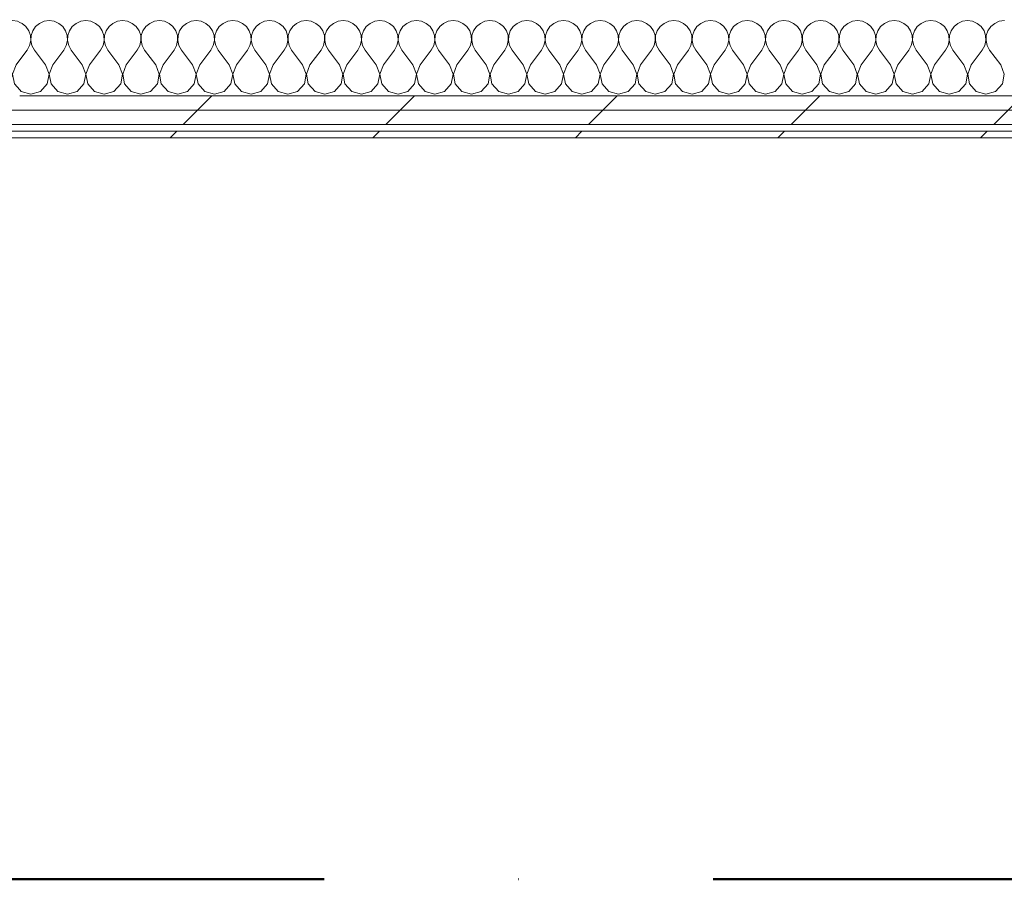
# Model space of a CAD drawing. Header units: millimetres. Extents: x -30280 to 22128, y -17757 to 4746.
# Tile 138 of 171: x -1593 to -700, y -17757 to -16977. Entities that reach past the tile are written whole.
import ezdxf

# ---------------------------------------------------------------- set-up
doc = ezdxf.new("R2010")
doc.units = ezdxf.units.MM
doc.header["$MEASUREMENT"] = 0
doc.linetypes.add('Punto & Rayas', pattern=[670.277762, 317.5, -176.388889, 0, -176.388874])
doc.linetypes.add('Wipeout_Contour', pattern=[1000, 0, -1000])
for name, color, linetype, lineweight, true_color in [('01_2D_Ambit_Pluma_Nº__242', 7, 'Continuous', 50, 0xfb0013), ('Nuevo_08_E_Envans secs_Pluma_Nº__102', 7, 'Continuous', 5, 0xcccccc), ('Nuevo_08_E_Envans secs_Pluma_Nº__171', 171, 'Continuous', 13, 0xaaaaff), ('Nuevo_08_E_Envans secs_Pluma_Nº__177', 7, 'Continuous', 15, 0xf7e046)]:
    doc.layers.add(name, color=color, linetype=linetype, lineweight=lineweight, true_color=true_color)
doc.layers.add('Nuevo_08_E_Envans secs', color=7, linetype='Continuous')
doc.layers.add('Nuevo_08_E_Envans secs_Pluma_Nº__1', color=7, linetype='Continuous', lineweight=5)
pattern_1 = [(45, (0, 0), (-183.8478, 183.8478), [195, -65]), (45, (7e-14, 183.85), (-183.8478, 183.8478), [195, -65])]

# ---------------------------------------------------------------- blocks, each defined once
blk = doc.blocks.new('*X455')
at = {"layer": 'Nuevo_08_E_Envans secs_Pluma_Nº__102', "color": 254, "linetype": 'Continuous', "lineweight": 5, "true_color": 0xcccccc}
for p, q in [((-1662.11, -16978.28), (-1663.34, -16978.11)), ((-1657.9, -16980.13), (-1662.11, -16978.28)), ((-1654.36, -16983.07), (-1657.9, -16980.13)), ((-1642.1, -16980.13), (-1645.64, -16983.07)), ((-1637.89, -16978.28), (-1642.1, -16980.13)), ((-1633.33, -16977.64), (-1637.89, -16978.28)), ((-1628.78, -16978.28), (-1633.33, -16977.64)), ((-1624.57, -16980.13), (-1628.78, -16978.28)), ((-1621.03, -16983.07), (-1624.57, -16980.13)), ((-1608.76, -16980.13), (-1612.3, -16983.07)), ((-1604.55, -16978.28), (-1608.76, -16980.13)), ((-1600, -16977.64), (-1604.55, -16978.28)), ((-1595.45, -16978.28), (-1600, -16977.64)), ((-1593.34, -16979.21), (-1595.45, -16978.28)), ((-1651.76, -16986.86), (-1654.36, -16983.07)), ((-1650.29, -16991.21), (-1651.76, -16986.86)), ((-1650.07, -16995.81), (-1650.29, -16991.21)), ((-1649.71, -16991.21), (-1649.93, -16995.81)), ((-1648.24, -16986.86), (-1649.71, -16991.21)), ((-1645.64, -16983.07), (-1648.24, -16986.86)), ((-1618.43, -16986.86), (-1621.03, -16983.07)), ((-1616.96, -16991.21), (-1618.43, -16986.86)), ((-1616.73, -16995.81), (-1616.96, -16991.21)), ((-1616.38, -16991.21), (-1616.6, -16995.81)), ((-1614.91, -16986.86), (-1616.38, -16991.21)), ((-1612.3, -16983.07), (-1614.91, -16986.86)), ((-1653.33, -17004.31), (-1651.11, -17000.28)), ((-1651.11, -17000.28), (-1650.07, -16995.81)), ((-1649.93, -16995.81), (-1648.89, -17000.28)), ((-1648.89, -17000.28), (-1646.67, -17004.31)), ((-1620, -17004.31), (-1617.77, -17000.28)), ((-1617.77, -17000.28), (-1616.73, -16995.81)), ((-1616.6, -16995.81), (-1615.56, -17000.28)), ((-1615.56, -17000.28), (-1613.33, -17004.31)), ((-1663.33, -17017.64), (-1653.33, -17004.31)), ((-1636.67, -17017.64), (-1646.67, -17004.31)), ((-1630, -17017.64), (-1620, -17004.31)), ((-1603.33, -17017.64), (-1613.33, -17004.31)), ((-1663.33, -17017.64), (-1663.36, -17017.72)), ((-1633.4, -17026.15), (-1636.67, -17017.64)), ((-1630, -17017.64), (-1633.27, -17026.15)), ((-1600.07, -17026.15), (-1603.33, -17017.64)), ((-1596.67, -17017.64), (-1599.93, -17026.15)), ((-1596.67, -17017.64), (-1593.36, -17013.24)), ((-1635.09, -17035.1), (-1633.4, -17026.15)), ((-1633.27, -17026.15), (-1631.57, -17035.1)), ((-1601.76, -17035.1), (-1600.07, -17026.15)), ((-1599.93, -17026.15), (-1598.24, -17035.1)), ((-1641.24, -17041.82), (-1635.09, -17035.1)), ((-1631.57, -17035.1), (-1625.43, -17041.82)), ((-1607.9, -17041.82), (-1601.76, -17035.1)), ((-1598.24, -17035.1), (-1593.38, -17040.41)), ((-1663.38, -17036.77), (-1658.76, -17041.82)), ((-1658.76, -17041.82), (-1650, -17044.31)), ((-1650, -17044.31), (-1641.24, -17041.82)), ((-1625.43, -17041.82), (-1616.67, -17044.31)), ((-1616.67, -17044.31), (-1607.9, -17041.82))]:
    blk.add_line(p, q, dxfattribs=at)
blk = doc.blocks.new('*X456')
at = {"layer": 'Nuevo_08_E_Envans secs_Pluma_Nº__102', "color": 254, "linetype": 'Continuous', "lineweight": 5, "true_color": 0xcccccc}
for p, q in [((-1591.24, -16980.13), (-1593.34, -16979.21)), ((-1587.7, -16983.07), (-1591.24, -16980.13)), ((-1575.43, -16980.13), (-1578.97, -16983.07)), ((-1571.22, -16978.28), (-1575.43, -16980.13)), ((-1566.67, -16977.64), (-1571.22, -16978.28)), ((-1562.11, -16978.28), (-1566.67, -16977.64)), ((-1557.9, -16980.13), (-1562.11, -16978.28)), ((-1554.36, -16983.07), (-1557.9, -16980.13)), ((-1542.1, -16980.13), (-1545.64, -16983.07)), ((-1537.89, -16978.28), (-1542.1, -16980.13)), ((-1533.33, -16977.64), (-1537.89, -16978.28)), ((-1528.78, -16978.28), (-1533.33, -16977.64)), ((-1524.57, -16980.13), (-1528.78, -16978.28)), ((-1521.03, -16983.07), (-1524.57, -16980.13)), ((-1508.76, -16980.13), (-1512.3, -16983.07)), ((-1504.55, -16978.28), (-1508.76, -16980.13)), ((-1500, -16977.64), (-1504.55, -16978.28)), ((-1495.45, -16978.28), (-1500, -16977.64)), ((-1491.24, -16980.13), (-1495.45, -16978.28)), ((-1487.7, -16983.07), (-1491.24, -16980.13)), ((-1475.43, -16980.13), (-1478.97, -16983.07)), ((-1471.22, -16978.28), (-1475.43, -16980.13)), ((-1466.67, -16977.64), (-1471.22, -16978.28)), ((-1462.11, -16978.28), (-1466.67, -16977.64)), ((-1457.9, -16980.13), (-1462.11, -16978.28)), ((-1454.36, -16983.07), (-1457.9, -16980.13)), ((-1442.1, -16980.13), (-1445.64, -16983.07)), ((-1437.89, -16978.28), (-1442.1, -16980.13)), ((-1433.33, -16977.64), (-1437.89, -16978.28)), ((-1428.78, -16978.28), (-1433.33, -16977.64)), ((-1424.57, -16980.13), (-1428.78, -16978.28)), ((-1421.03, -16983.07), (-1424.57, -16980.13)), ((-1408.76, -16980.13), (-1412.3, -16983.07)), ((-1404.55, -16978.28), (-1408.76, -16980.13)), ((-1400, -16977.64), (-1404.55, -16978.28)), ((-1395.45, -16978.28), (-1400, -16977.64)), ((-1391.24, -16980.13), (-1395.45, -16978.28)), ((-1387.7, -16983.07), (-1391.24, -16980.13)), ((-1375.43, -16980.13), (-1378.97, -16983.07)), ((-1371.22, -16978.28), (-1375.43, -16980.13)), ((-1366.67, -16977.64), (-1371.22, -16978.28)), ((-1362.11, -16978.28), (-1366.67, -16977.64)), ((-1357.9, -16980.13), (-1362.11, -16978.28)), ((-1354.36, -16983.07), (-1357.9, -16980.13)), ((-1342.1, -16980.13), (-1345.64, -16983.07)), ((-1337.89, -16978.28), (-1342.1, -16980.13)), ((-1333.33, -16977.64), (-1337.89, -16978.28)), ((-1328.78, -16978.28), (-1333.33, -16977.64)), ((-1324.57, -16980.13), (-1328.78, -16978.28)), ((-1321.03, -16983.07), (-1324.57, -16980.13)), ((-1308.76, -16980.13), (-1312.3, -16983.07)), ((-1304.55, -16978.28), (-1308.76, -16980.13)), ((-1300, -16977.64), (-1304.55, -16978.28)), ((-1295.45, -16978.28), (-1300, -16977.64)), ((-1291.24, -16980.13), (-1295.45, -16978.28)), ((-1287.7, -16983.07), (-1291.24, -16980.13)), ((-1275.43, -16980.13), (-1278.97, -16983.07)), ((-1271.22, -16978.28), (-1275.43, -16980.13)), ((-1266.67, -16977.64), (-1271.22, -16978.28)), ((-1262.11, -16978.28), (-1266.67, -16977.64)), ((-1257.9, -16980.13), (-1262.11, -16978.28)), ((-1254.36, -16983.07), (-1257.9, -16980.13)), ((-1242.1, -16980.13), (-1245.64, -16983.07)), ((-1237.89, -16978.28), (-1242.1, -16980.13)), ((-1233.33, -16977.64), (-1237.89, -16978.28)), ((-1228.78, -16978.28), (-1233.33, -16977.64)), ((-1224.57, -16980.13), (-1228.78, -16978.28)), ((-1221.03, -16983.07), (-1224.57, -16980.13)), ((-1208.76, -16980.13), (-1212.3, -16983.07)), ((-1204.55, -16978.28), (-1208.76, -16980.13)), ((-1200, -16977.64), (-1204.55, -16978.28)), ((-1195.45, -16978.28), (-1200, -16977.64)), ((-1191.24, -16980.13), (-1195.45, -16978.28)), ((-1187.7, -16983.07), (-1191.24, -16980.13)), ((-1175.43, -16980.13), (-1178.97, -16983.07)), ((-1171.22, -16978.28), (-1175.43, -16980.13)), ((-1166.67, -16977.64), (-1171.22, -16978.28)), ((-1162.11, -16978.28), (-1166.67, -16977.64)), ((-1157.9, -16980.13), (-1162.11, -16978.28)), ((-1154.36, -16983.07), (-1157.9, -16980.13)), ((-1142.1, -16980.13), (-1145.64, -16983.07)), ((-1137.89, -16978.28), (-1142.1, -16980.13)), ((-1133.33, -16977.64), (-1137.89, -16978.28)), ((-1128.78, -16978.28), (-1133.33, -16977.64)), ((-1124.57, -16980.13), (-1128.78, -16978.28)), ((-1121.03, -16983.07), (-1124.57, -16980.13)), ((-1108.76, -16980.13), (-1112.3, -16983.07)), ((-1104.55, -16978.28), (-1108.76, -16980.13)), ((-1100, -16977.64), (-1104.55, -16978.28)), ((-1095.45, -16978.28), (-1100, -16977.64)), ((-1091.24, -16980.13), (-1095.45, -16978.28)), ((-1087.7, -16983.07), (-1091.24, -16980.13)), ((-1075.43, -16980.13), (-1078.97, -16983.07)), ((-1071.22, -16978.28), (-1075.43, -16980.13)), ((-1066.67, -16977.64), (-1071.22, -16978.28)), ((-1062.11, -16978.28), (-1066.67, -16977.64)), ((-1057.9, -16980.13), (-1062.11, -16978.28)), ((-1054.36, -16983.07), (-1057.9, -16980.13)), ((-1042.1, -16980.13), (-1045.64, -16983.07)), ((-1037.89, -16978.28), (-1042.1, -16980.13)), ((-1033.33, -16977.64), (-1037.89, -16978.28)), ((-1028.78, -16978.28), (-1033.33, -16977.64)), ((-1024.57, -16980.13), (-1028.78, -16978.28)), ((-1021.03, -16983.07), (-1024.57, -16980.13)), ((-1008.76, -16980.13), (-1012.3, -16983.07)), ((-1004.55, -16978.28), (-1008.76, -16980.13)), ((-1000, -16977.64), (-1004.55, -16978.28)), ((-995.45, -16978.28), (-1000, -16977.64)), ((-991.24, -16980.13), (-995.45, -16978.28)), ((-987.7, -16983.07), (-991.24, -16980.13)), ((-975.43, -16980.13), (-978.97, -16983.07)), ((-971.22, -16978.28), (-975.43, -16980.13)), ((-966.67, -16977.64), (-971.22, -16978.28)), ((-962.11, -16978.28), (-966.67, -16977.64)), ((-957.9, -16980.13), (-962.11, -16978.28)), ((-954.36, -16983.07), (-957.9, -16980.13)), ((-942.1, -16980.13), (-945.64, -16983.07)), ((-937.89, -16978.28), (-942.1, -16980.13)), ((-933.33, -16977.64), (-937.89, -16978.28)), ((-928.78, -16978.28), (-933.33, -16977.64)), ((-924.57, -16980.13), (-928.78, -16978.28)), ((-921.03, -16983.07), (-924.57, -16980.13)), ((-908.76, -16980.13), (-912.3, -16983.07)), ((-904.55, -16978.28), (-908.76, -16980.13)), ((-900, -16977.64), (-904.55, -16978.28)), ((-895.45, -16978.28), (-900, -16977.64)), ((-891.24, -16980.13), (-895.45, -16978.28)), ((-887.7, -16983.07), (-891.24, -16980.13)), ((-875.43, -16980.13), (-878.97, -16983.07)), ((-871.22, -16978.28), (-875.43, -16980.13)), ((-866.67, -16977.64), (-871.22, -16978.28)), ((-862.11, -16978.28), (-866.67, -16977.64)), ((-857.9, -16980.13), (-862.11, -16978.28)), ((-854.36, -16983.07), (-857.9, -16980.13)), ((-842.1, -16980.13), (-845.64, -16983.07)), ((-837.89, -16978.28), (-842.1, -16980.13)), ((-833.33, -16977.64), (-837.89, -16978.28)), ((-828.78, -16978.28), (-833.33, -16977.64)), ((-824.57, -16980.13), (-828.78, -16978.28)), ((-821.03, -16983.07), (-824.57, -16980.13)), ((-808.76, -16980.13), (-812.3, -16983.07)), ((-804.55, -16978.28), (-808.76, -16980.13)), ((-800, -16977.64), (-804.55, -16978.28)), ((-795.45, -16978.28), (-800, -16977.64)), ((-791.24, -16980.13), (-795.45, -16978.28)), ((-787.7, -16983.07), (-791.24, -16980.13)), ((-775.43, -16980.13), (-778.97, -16983.07)), ((-771.22, -16978.28), (-775.43, -16980.13)), ((-766.67, -16977.64), (-771.22, -16978.28)), ((-762.11, -16978.28), (-766.67, -16977.64)), ((-757.9, -16980.13), (-762.11, -16978.28)), ((-754.36, -16983.07), (-757.9, -16980.13)), ((-742.1, -16980.13), (-745.64, -16983.07)), ((-737.89, -16978.28), (-742.1, -16980.13)), ((-733.33, -16977.64), (-737.89, -16978.28)), ((-728.78, -16978.28), (-733.33, -16977.64)), ((-724.57, -16980.13), (-728.78, -16978.28)), ((-721.03, -16983.07), (-724.57, -16980.13)), ((-708.76, -16980.13), (-712.3, -16983.07)), ((-704.55, -16978.28), (-708.76, -16980.13)), ((-700, -16977.64), (-704.55, -16978.28)), ((-1585.09, -16986.86), (-1587.7, -16983.07)), ((-1583.62, -16991.21), (-1585.09, -16986.86)), ((-1583.4, -16995.81), (-1583.62, -16991.21)), ((-1583.04, -16991.21), (-1583.27, -16995.81)), ((-1581.57, -16986.86), (-1583.04, -16991.21)), ((-1578.97, -16983.07), (-1581.57, -16986.86)), ((-1551.76, -16986.86), (-1554.36, -16983.07)), ((-1550.29, -16991.21), (-1551.76, -16986.86)), ((-1550.07, -16995.81), (-1550.29, -16991.21)), ((-1549.71, -16991.21), (-1549.93, -16995.81)), ((-1548.24, -16986.86), (-1549.71, -16991.21)), ((-1545.64, -16983.07), (-1548.24, -16986.86)), ((-1518.43, -16986.86), (-1521.03, -16983.07)), ((-1516.96, -16991.21), (-1518.43, -16986.86)), ((-1516.73, -16995.81), (-1516.96, -16991.21)), ((-1516.38, -16991.21), (-1516.6, -16995.81)), ((-1514.91, -16986.86), (-1516.38, -16991.21)), ((-1512.3, -16983.07), (-1514.91, -16986.86)), ((-1485.09, -16986.86), (-1487.7, -16983.07)), ((-1483.62, -16991.21), (-1485.09, -16986.86)), ((-1483.4, -16995.81), (-1483.62, -16991.21)), ((-1483.04, -16991.21), (-1483.27, -16995.81)), ((-1481.57, -16986.86), (-1483.04, -16991.21)), ((-1478.97, -16983.07), (-1481.57, -16986.86)), ((-1451.76, -16986.86), (-1454.36, -16983.07)), ((-1450.29, -16991.21), (-1451.76, -16986.86)), ((-1450.07, -16995.81), (-1450.29, -16991.21)), ((-1449.71, -16991.21), (-1449.93, -16995.81)), ((-1448.24, -16986.86), (-1449.71, -16991.21)), ((-1445.64, -16983.07), (-1448.24, -16986.86)), ((-1418.43, -16986.86), (-1421.03, -16983.07)), ((-1416.96, -16991.21), (-1418.43, -16986.86)), ((-1416.73, -16995.81), (-1416.96, -16991.21)), ((-1416.38, -16991.21), (-1416.6, -16995.81)), ((-1414.91, -16986.86), (-1416.38, -16991.21)), ((-1412.3, -16983.07), (-1414.91, -16986.86)), ((-1385.09, -16986.86), (-1387.7, -16983.07)), ((-1383.62, -16991.21), (-1385.09, -16986.86)), ((-1383.4, -16995.81), (-1383.62, -16991.21)), ((-1383.04, -16991.21), (-1383.27, -16995.81)), ((-1381.57, -16986.86), (-1383.04, -16991.21)), ((-1378.97, -16983.07), (-1381.57, -16986.86)), ((-1351.76, -16986.86), (-1354.36, -16983.07)), ((-1350.29, -16991.21), (-1351.76, -16986.86)), ((-1350.07, -16995.81), (-1350.29, -16991.21)), ((-1349.71, -16991.21), (-1349.93, -16995.81)), ((-1348.24, -16986.86), (-1349.71, -16991.21)), ((-1345.64, -16983.07), (-1348.24, -16986.86)), ((-1318.43, -16986.86), (-1321.03, -16983.07)), ((-1316.96, -16991.21), (-1318.43, -16986.86)), ((-1316.73, -16995.81), (-1316.96, -16991.21)), ((-1316.38, -16991.21), (-1316.6, -16995.81)), ((-1314.91, -16986.86), (-1316.38, -16991.21)), ((-1312.3, -16983.07), (-1314.91, -16986.86)), ((-1285.09, -16986.86), (-1287.7, -16983.07)), ((-1283.62, -16991.21), (-1285.09, -16986.86)), ((-1283.4, -16995.81), (-1283.62, -16991.21)), ((-1283.04, -16991.21), (-1283.27, -16995.81)), ((-1281.57, -16986.86), (-1283.04, -16991.21)), ((-1278.97, -16983.07), (-1281.57, -16986.86)), ((-1251.76, -16986.86), (-1254.36, -16983.07)), ((-1250.29, -16991.21), (-1251.76, -16986.86)), ((-1250.07, -16995.81), (-1250.29, -16991.21)), ((-1249.71, -16991.21), (-1249.93, -16995.81)), ((-1248.24, -16986.86), (-1249.71, -16991.21)), ((-1245.64, -16983.07), (-1248.24, -16986.86)), ((-1218.43, -16986.86), (-1221.03, -16983.07)), ((-1216.96, -16991.21), (-1218.43, -16986.86)), ((-1216.73, -16995.81), (-1216.96, -16991.21)), ((-1216.38, -16991.21), (-1216.6, -16995.81)), ((-1214.91, -16986.86), (-1216.38, -16991.21)), ((-1212.3, -16983.07), (-1214.91, -16986.86)), ((-1185.09, -16986.86), (-1187.7, -16983.07)), ((-1183.62, -16991.21), (-1185.09, -16986.86)), ((-1183.4, -16995.81), (-1183.62, -16991.21)), ((-1183.04, -16991.21), (-1183.27, -16995.81)), ((-1181.57, -16986.86), (-1183.04, -16991.21)), ((-1178.97, -16983.07), (-1181.57, -16986.86)), ((-1151.76, -16986.86), (-1154.36, -16983.07)), ((-1150.29, -16991.21), (-1151.76, -16986.86)), ((-1150.07, -16995.81), (-1150.29, -16991.21)), ((-1149.71, -16991.21), (-1149.93, -16995.81)), ((-1148.24, -16986.86), (-1149.71, -16991.21)), ((-1145.64, -16983.07), (-1148.24, -16986.86)), ((-1118.43, -16986.86), (-1121.03, -16983.07)), ((-1116.96, -16991.21), (-1118.43, -16986.86)), ((-1116.73, -16995.81), (-1116.96, -16991.21)), ((-1116.38, -16991.21), (-1116.6, -16995.81)), ((-1114.91, -16986.86), (-1116.38, -16991.21)), ((-1112.3, -16983.07), (-1114.91, -16986.86)), ((-1085.09, -16986.86), (-1087.7, -16983.07)), ((-1083.62, -16991.21), (-1085.09, -16986.86)), ((-1083.4, -16995.81), (-1083.62, -16991.21)), ((-1083.04, -16991.21), (-1083.27, -16995.81)), ((-1081.57, -16986.86), (-1083.04, -16991.21)), ((-1078.97, -16983.07), (-1081.57, -16986.86)), ((-1051.76, -16986.86), (-1054.36, -16983.07)), ((-1050.29, -16991.21), (-1051.76, -16986.86)), ((-1050.07, -16995.81), (-1050.29, -16991.21)), ((-1049.71, -16991.21), (-1049.93, -16995.81)), ((-1048.24, -16986.86), (-1049.71, -16991.21)), ((-1045.64, -16983.07), (-1048.24, -16986.86)), ((-1018.43, -16986.86), (-1021.03, -16983.07)), ((-1016.96, -16991.21), (-1018.43, -16986.86)), ((-1016.73, -16995.81), (-1016.96, -16991.21)), ((-1016.38, -16991.21), (-1016.6, -16995.81)), ((-1014.91, -16986.86), (-1016.38, -16991.21)), ((-1012.3, -16983.07), (-1014.91, -16986.86)), ((-985.09, -16986.86), (-987.7, -16983.07)), ((-983.62, -16991.21), (-985.09, -16986.86)), ((-983.4, -16995.81), (-983.62, -16991.21)), ((-983.04, -16991.21), (-983.27, -16995.81)), ((-981.57, -16986.86), (-983.04, -16991.21)), ((-978.97, -16983.07), (-981.57, -16986.86)), ((-951.76, -16986.86), (-954.36, -16983.07)), ((-950.29, -16991.21), (-951.76, -16986.86)), ((-950.07, -16995.81), (-950.29, -16991.21)), ((-949.71, -16991.21), (-949.93, -16995.81)), ((-948.24, -16986.86), (-949.71, -16991.21)), ((-945.64, -16983.07), (-948.24, -16986.86)), ((-918.43, -16986.86), (-921.03, -16983.07)), ((-916.96, -16991.21), (-918.43, -16986.86)), ((-916.73, -16995.81), (-916.96, -16991.21)), ((-916.38, -16991.21), (-916.6, -16995.81)), ((-914.91, -16986.86), (-916.38, -16991.21)), ((-912.3, -16983.07), (-914.91, -16986.86)), ((-885.09, -16986.86), (-887.7, -16983.07)), ((-883.62, -16991.21), (-885.09, -16986.86)), ((-883.4, -16995.81), (-883.62, -16991.21)), ((-883.04, -16991.21), (-883.27, -16995.81)), ((-881.57, -16986.86), (-883.04, -16991.21)), ((-878.97, -16983.07), (-881.57, -16986.86)), ((-851.76, -16986.86), (-854.36, -16983.07)), ((-850.29, -16991.21), (-851.76, -16986.86)), ((-850.07, -16995.81), (-850.29, -16991.21)), ((-849.71, -16991.21), (-849.93, -16995.81)), ((-848.24, -16986.86), (-849.71, -16991.21)), ((-845.64, -16983.07), (-848.24, -16986.86)), ((-818.43, -16986.86), (-821.03, -16983.07)), ((-816.96, -16991.21), (-818.43, -16986.86)), ((-816.73, -16995.81), (-816.96, -16991.21)), ((-816.38, -16991.21), (-816.6, -16995.81)), ((-814.91, -16986.86), (-816.38, -16991.21)), ((-812.3, -16983.07), (-814.91, -16986.86)), ((-785.09, -16986.86), (-787.7, -16983.07)), ((-783.62, -16991.21), (-785.09, -16986.86)), ((-783.4, -16995.81), (-783.62, -16991.21)), ((-783.04, -16991.21), (-783.27, -16995.81)), ((-781.57, -16986.86), (-783.04, -16991.21)), ((-778.97, -16983.07), (-781.57, -16986.86)), ((-751.76, -16986.86), (-754.36, -16983.07)), ((-750.29, -16991.21), (-751.76, -16986.86)), ((-750.07, -16995.81), (-750.29, -16991.21)), ((-749.71, -16991.21), (-749.93, -16995.81)), ((-748.24, -16986.86), (-749.71, -16991.21)), ((-745.64, -16983.07), (-748.24, -16986.86)), ((-718.43, -16986.86), (-721.03, -16983.07)), ((-716.96, -16991.21), (-718.43, -16986.86)), ((-716.73, -16995.81), (-716.96, -16991.21)), ((-716.38, -16991.21), (-716.6, -16995.81)), ((-714.91, -16986.86), (-716.38, -16991.21)), ((-712.3, -16983.07), (-714.91, -16986.86)), ((-1586.67, -17004.31), (-1584.44, -17000.28)), ((-1584.44, -17000.28), (-1583.4, -16995.81)), ((-1583.27, -16995.81), (-1582.23, -17000.28)), ((-1582.23, -17000.28), (-1580, -17004.31)), ((-1553.33, -17004.31), (-1551.11, -17000.28)), ((-1551.11, -17000.28), (-1550.07, -16995.81)), ((-1549.93, -16995.81), (-1548.89, -17000.28)), ((-1548.89, -17000.28), (-1546.67, -17004.31)), ((-1520, -17004.31), (-1517.77, -17000.28)), ((-1517.77, -17000.28), (-1516.73, -16995.81)), ((-1516.6, -16995.81), (-1515.56, -17000.28)), ((-1515.56, -17000.28), (-1513.33, -17004.31)), ((-1486.67, -17004.31), (-1484.44, -17000.28)), ((-1484.44, -17000.28), (-1483.4, -16995.81)), ((-1483.27, -16995.81), (-1482.23, -17000.28)), ((-1482.23, -17000.28), (-1480, -17004.31)), ((-1453.33, -17004.31), (-1451.11, -17000.28)), ((-1451.11, -17000.28), (-1450.07, -16995.81)), ((-1449.93, -16995.81), (-1448.89, -17000.28)), ((-1448.89, -17000.28), (-1446.67, -17004.31)), ((-1420, -17004.31), (-1417.77, -17000.28)), ((-1417.77, -17000.28), (-1416.73, -16995.81)), ((-1416.6, -16995.81), (-1415.56, -17000.28)), ((-1415.56, -17000.28), (-1413.33, -17004.31)), ((-1386.67, -17004.31), (-1384.44, -17000.28)), ((-1384.44, -17000.28), (-1383.4, -16995.81)), ((-1383.27, -16995.81), (-1382.23, -17000.28)), ((-1382.23, -17000.28), (-1380, -17004.31)), ((-1353.33, -17004.31), (-1351.11, -17000.28)), ((-1351.11, -17000.28), (-1350.07, -16995.81)), ((-1349.93, -16995.81), (-1348.89, -17000.28)), ((-1348.89, -17000.28), (-1346.67, -17004.31)), ((-1320, -17004.31), (-1317.77, -17000.28)), ((-1317.77, -17000.28), (-1316.73, -16995.81)), ((-1316.6, -16995.81), (-1315.56, -17000.28)), ((-1315.56, -17000.28), (-1313.33, -17004.31)), ((-1286.67, -17004.31), (-1284.44, -17000.28)), ((-1284.44, -17000.28), (-1283.4, -16995.81)), ((-1283.27, -16995.81), (-1282.23, -17000.28)), ((-1282.23, -17000.28), (-1280, -17004.31)), ((-1253.33, -17004.31), (-1251.11, -17000.28)), ((-1251.11, -17000.28), (-1250.07, -16995.81)), ((-1249.93, -16995.81), (-1248.89, -17000.28)), ((-1248.89, -17000.28), (-1246.67, -17004.31)), ((-1220, -17004.31), (-1217.77, -17000.28)), ((-1217.77, -17000.28), (-1216.73, -16995.81)), ((-1216.6, -16995.81), (-1215.56, -17000.28)), ((-1215.56, -17000.28), (-1213.33, -17004.31)), ((-1186.67, -17004.31), (-1184.44, -17000.28)), ((-1184.44, -17000.28), (-1183.4, -16995.81)), ((-1183.27, -16995.81), (-1182.23, -17000.28)), ((-1182.23, -17000.28), (-1180, -17004.31)), ((-1153.33, -17004.31), (-1151.11, -17000.28)), ((-1151.11, -17000.28), (-1150.07, -16995.81)), ((-1149.93, -16995.81), (-1148.89, -17000.28)), ((-1148.89, -17000.28), (-1146.67, -17004.31)), ((-1120, -17004.31), (-1117.77, -17000.28)), ((-1117.77, -17000.28), (-1116.73, -16995.81)), ((-1116.6, -16995.81), (-1115.56, -17000.28)), ((-1115.56, -17000.28), (-1113.33, -17004.31)), ((-1086.67, -17004.31), (-1084.44, -17000.28)), ((-1084.44, -17000.28), (-1083.4, -16995.81)), ((-1083.27, -16995.81), (-1082.23, -17000.28)), ((-1082.23, -17000.28), (-1080, -17004.31)), ((-1053.33, -17004.31), (-1051.11, -17000.28)), ((-1051.11, -17000.28), (-1050.07, -16995.81)), ((-1049.93, -16995.81), (-1048.89, -17000.28)), ((-1048.89, -17000.28), (-1046.67, -17004.31)), ((-1020, -17004.31), (-1017.77, -17000.28)), ((-1017.77, -17000.28), (-1016.73, -16995.81)), ((-1016.6, -16995.81), (-1015.56, -17000.28)), ((-1015.56, -17000.28), (-1013.33, -17004.31)), ((-986.67, -17004.31), (-984.44, -17000.28)), ((-984.44, -17000.28), (-983.4, -16995.81)), ((-983.27, -16995.81), (-982.23, -17000.28)), ((-982.23, -17000.28), (-980, -17004.31)), ((-953.33, -17004.31), (-951.11, -17000.28)), ((-951.11, -17000.28), (-950.07, -16995.81)), ((-949.93, -16995.81), (-948.89, -17000.28)), ((-948.89, -17000.28), (-946.67, -17004.31)), ((-920, -17004.31), (-917.77, -17000.28)), ((-917.77, -17000.28), (-916.73, -16995.81)), ((-916.6, -16995.81), (-915.56, -17000.28)), ((-915.56, -17000.28), (-913.33, -17004.31)), ((-886.67, -17004.31), (-884.44, -17000.28)), ((-884.44, -17000.28), (-883.4, -16995.81)), ((-883.27, -16995.81), (-882.23, -17000.28)), ((-882.23, -17000.28), (-880, -17004.31)), ((-853.33, -17004.31), (-851.11, -17000.28)), ((-851.11, -17000.28), (-850.07, -16995.81)), ((-849.93, -16995.81), (-848.89, -17000.28)), ((-848.89, -17000.28), (-846.67, -17004.31)), ((-820, -17004.31), (-817.77, -17000.28)), ((-817.77, -17000.28), (-816.73, -16995.81)), ((-816.6, -16995.81), (-815.56, -17000.28)), ((-815.56, -17000.28), (-813.33, -17004.31)), ((-786.67, -17004.31), (-784.44, -17000.28)), ((-784.44, -17000.28), (-783.4, -16995.81)), ((-783.27, -16995.81), (-782.23, -17000.28)), ((-782.23, -17000.28), (-780, -17004.31)), ((-753.33, -17004.31), (-751.11, -17000.28)), ((-751.11, -17000.28), (-750.07, -16995.81)), ((-749.93, -16995.81), (-748.89, -17000.28)), ((-748.89, -17000.28), (-746.67, -17004.31)), ((-720, -17004.31), (-717.77, -17000.28)), ((-717.77, -17000.28), (-716.73, -16995.81)), ((-716.6, -16995.81), (-715.56, -17000.28)), ((-715.56, -17000.28), (-713.33, -17004.31)), ((-1593.36, -17013.24), (-1586.67, -17004.31)), ((-1570, -17017.64), (-1580, -17004.31)), ((-1563.33, -17017.64), (-1553.33, -17004.31)), ((-1536.67, -17017.64), (-1546.67, -17004.31)), ((-1530, -17017.64), (-1520, -17004.31)), ((-1503.33, -17017.64), (-1513.33, -17004.31)), ((-1496.67, -17017.64), (-1486.67, -17004.31)), ((-1470, -17017.64), (-1480, -17004.31)), ((-1463.33, -17017.64), (-1453.33, -17004.31)), ((-1436.67, -17017.64), (-1446.67, -17004.31)), ((-1430, -17017.64), (-1420, -17004.31)), ((-1403.33, -17017.64), (-1413.33, -17004.31)), ((-1396.67, -17017.64), (-1386.67, -17004.31)), ((-1370, -17017.64), (-1380, -17004.31)), ((-1363.33, -17017.64), (-1353.33, -17004.31)), ((-1336.67, -17017.64), (-1346.67, -17004.31)), ((-1330, -17017.64), (-1320, -17004.31)), ((-1303.33, -17017.64), (-1313.33, -17004.31)), ((-1296.67, -17017.64), (-1286.67, -17004.31)), ((-1270, -17017.64), (-1280, -17004.31)), ((-1263.33, -17017.64), (-1253.33, -17004.31)), ((-1236.67, -17017.64), (-1246.67, -17004.31)), ((-1230, -17017.64), (-1220, -17004.31)), ((-1203.33, -17017.64), (-1213.33, -17004.31)), ((-1196.67, -17017.64), (-1186.67, -17004.31)), ((-1170, -17017.64), (-1180, -17004.31)), ((-1163.33, -17017.64), (-1153.33, -17004.31)), ((-1136.67, -17017.64), (-1146.67, -17004.31)), ((-1130, -17017.64), (-1120, -17004.31)), ((-1103.33, -17017.64), (-1113.33, -17004.31)), ((-1096.67, -17017.64), (-1086.67, -17004.31)), ((-1070, -17017.64), (-1080, -17004.31)), ((-1063.33, -17017.64), (-1053.33, -17004.31)), ((-1036.67, -17017.64), (-1046.67, -17004.31)), ((-1030, -17017.64), (-1020, -17004.31)), ((-1003.33, -17017.64), (-1013.33, -17004.31)), ((-996.67, -17017.64), (-986.67, -17004.31)), ((-970, -17017.64), (-980, -17004.31)), ((-963.33, -17017.64), (-953.33, -17004.31)), ((-936.67, -17017.64), (-946.67, -17004.31)), ((-930, -17017.64), (-920, -17004.31)), ((-903.33, -17017.64), (-913.33, -17004.31)), ((-896.67, -17017.64), (-886.67, -17004.31)), ((-870, -17017.64), (-880, -17004.31)), ((-863.33, -17017.64), (-853.33, -17004.31)), ((-836.67, -17017.64), (-846.67, -17004.31)), ((-830, -17017.64), (-820, -17004.31)), ((-803.33, -17017.64), (-813.33, -17004.31)), ((-796.67, -17017.64), (-786.67, -17004.31)), ((-770, -17017.64), (-780, -17004.31)), ((-763.33, -17017.64), (-753.33, -17004.31)), ((-736.67, -17017.64), (-746.67, -17004.31)), ((-730, -17017.64), (-720, -17004.31)), ((-703.33, -17017.64), (-713.33, -17004.31)), ((-1566.73, -17026.15), (-1570, -17017.64)), ((-1563.33, -17017.64), (-1566.6, -17026.15)), ((-1533.4, -17026.15), (-1536.67, -17017.64)), ((-1530, -17017.64), (-1533.27, -17026.15)), ((-1500.07, -17026.15), (-1503.33, -17017.64)), ((-1496.67, -17017.64), (-1499.93, -17026.15)), ((-1466.73, -17026.15), (-1470, -17017.64)), ((-1463.33, -17017.64), (-1466.6, -17026.15)), ((-1433.4, -17026.15), (-1436.67, -17017.64)), ((-1430, -17017.64), (-1433.27, -17026.15)), ((-1400.07, -17026.15), (-1403.33, -17017.64)), ((-1396.67, -17017.64), (-1399.93, -17026.15)), ((-1366.73, -17026.15), (-1370, -17017.64)), ((-1363.33, -17017.64), (-1366.6, -17026.15)), ((-1333.4, -17026.15), (-1336.67, -17017.64)), ((-1330, -17017.64), (-1333.27, -17026.15)), ((-1300.07, -17026.15), (-1303.33, -17017.64)), ((-1296.67, -17017.64), (-1299.93, -17026.15)), ((-1266.73, -17026.15), (-1270, -17017.64)), ((-1263.33, -17017.64), (-1266.6, -17026.15)), ((-1233.4, -17026.15), (-1236.67, -17017.64)), ((-1230, -17017.64), (-1233.27, -17026.15)), ((-1200.07, -17026.15), (-1203.33, -17017.64)), ((-1196.67, -17017.64), (-1199.93, -17026.15)), ((-1166.73, -17026.15), (-1170, -17017.64)), ((-1163.33, -17017.64), (-1166.6, -17026.15)), ((-1133.4, -17026.15), (-1136.67, -17017.64)), ((-1130, -17017.64), (-1133.27, -17026.15)), ((-1100.07, -17026.15), (-1103.33, -17017.64)), ((-1096.67, -17017.64), (-1099.93, -17026.15)), ((-1066.73, -17026.15), (-1070, -17017.64)), ((-1063.33, -17017.64), (-1066.6, -17026.15)), ((-1033.4, -17026.15), (-1036.67, -17017.64)), ((-1030, -17017.64), (-1033.27, -17026.15)), ((-1000.07, -17026.15), (-1003.33, -17017.64)), ((-996.67, -17017.64), (-999.93, -17026.15)), ((-966.73, -17026.15), (-970, -17017.64)), ((-963.33, -17017.64), (-966.6, -17026.15)), ((-933.4, -17026.15), (-936.67, -17017.64)), ((-930, -17017.64), (-933.27, -17026.15)), ((-900.07, -17026.15), (-903.33, -17017.64)), ((-896.67, -17017.64), (-899.93, -17026.15)), ((-866.73, -17026.15), (-870, -17017.64)), ((-863.33, -17017.64), (-866.6, -17026.15)), ((-833.4, -17026.15), (-836.67, -17017.64)), ((-830, -17017.64), (-833.27, -17026.15)), ((-800.07, -17026.15), (-803.33, -17017.64)), ((-796.67, -17017.64), (-799.93, -17026.15)), ((-766.73, -17026.15), (-770, -17017.64)), ((-763.33, -17017.64), (-766.6, -17026.15)), ((-733.4, -17026.15), (-736.67, -17017.64)), ((-730, -17017.64), (-733.27, -17026.15)), ((-700.07, -17026.15), (-703.33, -17017.64)), ((-1568.43, -17035.1), (-1566.73, -17026.15)), ((-1566.6, -17026.15), (-1564.91, -17035.1)), ((-1535.09, -17035.1), (-1533.4, -17026.15)), ((-1533.27, -17026.15), (-1531.57, -17035.1)), ((-1501.76, -17035.1), (-1500.07, -17026.15)), ((-1499.93, -17026.15), (-1498.24, -17035.1)), ((-1468.43, -17035.1), (-1466.73, -17026.15)), ((-1466.6, -17026.15), (-1464.91, -17035.1)), ((-1435.09, -17035.1), (-1433.4, -17026.15)), ((-1433.27, -17026.15), (-1431.57, -17035.1)), ((-1401.76, -17035.1), (-1400.07, -17026.15)), ((-1399.93, -17026.15), (-1398.24, -17035.1)), ((-1368.43, -17035.1), (-1366.73, -17026.15)), ((-1366.6, -17026.15), (-1364.91, -17035.1)), ((-1335.09, -17035.1), (-1333.4, -17026.15)), ((-1333.27, -17026.15), (-1331.57, -17035.1)), ((-1301.76, -17035.1), (-1300.07, -17026.15)), ((-1299.93, -17026.15), (-1298.24, -17035.1)), ((-1268.43, -17035.1), (-1266.73, -17026.15)), ((-1266.6, -17026.15), (-1264.91, -17035.1)), ((-1235.09, -17035.1), (-1233.4, -17026.15)), ((-1233.27, -17026.15), (-1231.57, -17035.1)), ((-1201.76, -17035.1), (-1200.07, -17026.15)), ((-1199.93, -17026.15), (-1198.24, -17035.1)), ((-1168.43, -17035.1), (-1166.73, -17026.15)), ((-1166.6, -17026.15), (-1164.91, -17035.1)), ((-1135.09, -17035.1), (-1133.4, -17026.15)), ((-1133.27, -17026.15), (-1131.57, -17035.1)), ((-1101.76, -17035.1), (-1100.07, -17026.15)), ((-1099.93, -17026.15), (-1098.24, -17035.1)), ((-1068.43, -17035.1), (-1066.73, -17026.15)), ((-1066.6, -17026.15), (-1064.91, -17035.1)), ((-1035.09, -17035.1), (-1033.4, -17026.15)), ((-1033.27, -17026.15), (-1031.57, -17035.1)), ((-1001.76, -17035.1), (-1000.07, -17026.15)), ((-999.93, -17026.15), (-998.24, -17035.1)), ((-968.43, -17035.1), (-966.73, -17026.15)), ((-966.6, -17026.15), (-964.91, -17035.1)), ((-935.09, -17035.1), (-933.4, -17026.15)), ((-933.27, -17026.15), (-931.57, -17035.1)), ((-901.76, -17035.1), (-900.07, -17026.15)), ((-899.93, -17026.15), (-898.24, -17035.1)), ((-868.43, -17035.1), (-866.73, -17026.15)), ((-866.6, -17026.15), (-864.91, -17035.1)), ((-835.09, -17035.1), (-833.4, -17026.15)), ((-833.27, -17026.15), (-831.57, -17035.1)), ((-801.76, -17035.1), (-800.07, -17026.15)), ((-799.93, -17026.15), (-798.24, -17035.1)), ((-768.43, -17035.1), (-766.73, -17026.15)), ((-766.6, -17026.15), (-764.91, -17035.1)), ((-735.09, -17035.1), (-733.4, -17026.15)), ((-733.27, -17026.15), (-731.57, -17035.1)), ((-701.76, -17035.1), (-700.07, -17026.15)), ((-1574.57, -17041.82), (-1568.43, -17035.1)), ((-1564.91, -17035.1), (-1558.76, -17041.82)), ((-1541.24, -17041.82), (-1535.09, -17035.1)), ((-1531.57, -17035.1), (-1525.43, -17041.82)), ((-1507.9, -17041.82), (-1501.76, -17035.1)), ((-1498.24, -17035.1), (-1492.1, -17041.82)), ((-1474.57, -17041.82), (-1468.43, -17035.1)), ((-1464.91, -17035.1), (-1458.76, -17041.82)), ((-1441.24, -17041.82), (-1435.09, -17035.1)), ((-1431.57, -17035.1), (-1425.43, -17041.82)), ((-1407.9, -17041.82), (-1401.76, -17035.1)), ((-1398.24, -17035.1), (-1392.1, -17041.82)), ((-1374.57, -17041.82), (-1368.43, -17035.1)), ((-1364.91, -17035.1), (-1358.76, -17041.82)), ((-1341.24, -17041.82), (-1335.09, -17035.1)), ((-1331.57, -17035.1), (-1325.43, -17041.82)), ((-1307.9, -17041.82), (-1301.76, -17035.1)), ((-1298.24, -17035.1), (-1292.1, -17041.82)), ((-1274.57, -17041.82), (-1268.43, -17035.1)), ((-1264.91, -17035.1), (-1258.76, -17041.82)), ((-1241.24, -17041.82), (-1235.09, -17035.1)), ((-1231.57, -17035.1), (-1225.43, -17041.82)), ((-1207.9, -17041.82), (-1201.76, -17035.1)), ((-1198.24, -17035.1), (-1192.1, -17041.82)), ((-1174.57, -17041.82), (-1168.43, -17035.1)), ((-1164.91, -17035.1), (-1158.76, -17041.82)), ((-1141.24, -17041.82), (-1135.09, -17035.1)), ((-1131.57, -17035.1), (-1125.43, -17041.82)), ((-1107.9, -17041.82), (-1101.76, -17035.1)), ((-1098.24, -17035.1), (-1092.1, -17041.82)), ((-1074.57, -17041.82), (-1068.43, -17035.1)), ((-1064.91, -17035.1), (-1058.76, -17041.82)), ((-1041.24, -17041.82), (-1035.09, -17035.1)), ((-1031.57, -17035.1), (-1025.43, -17041.82)), ((-1007.9, -17041.82), (-1001.76, -17035.1)), ((-998.24, -17035.1), (-992.1, -17041.82)), ((-974.57, -17041.82), (-968.43, -17035.1)), ((-964.91, -17035.1), (-958.76, -17041.82)), ((-941.24, -17041.82), (-935.09, -17035.1)), ((-931.57, -17035.1), (-925.43, -17041.82)), ((-907.9, -17041.82), (-901.76, -17035.1)), ((-898.24, -17035.1), (-892.1, -17041.82)), ((-874.57, -17041.82), (-868.43, -17035.1)), ((-864.91, -17035.1), (-858.76, -17041.82)), ((-841.24, -17041.82), (-835.09, -17035.1)), ((-831.57, -17035.1), (-825.43, -17041.82)), ((-807.9, -17041.82), (-801.76, -17035.1)), ((-798.24, -17035.1), (-792.1, -17041.82)), ((-774.57, -17041.82), (-768.43, -17035.1)), ((-764.91, -17035.1), (-758.76, -17041.82)), ((-741.24, -17041.82), (-735.09, -17035.1)), ((-731.57, -17035.1), (-725.43, -17041.82)), ((-707.9, -17041.82), (-701.76, -17035.1)), ((-1593.38, -17040.41), (-1592.1, -17041.82)), ((-1592.1, -17041.82), (-1583.33, -17044.31)), ((-1583.33, -17044.31), (-1574.57, -17041.82)), ((-1558.76, -17041.82), (-1550, -17044.31)), ((-1550, -17044.31), (-1541.24, -17041.82)), ((-1525.43, -17041.82), (-1516.67, -17044.31)), ((-1516.67, -17044.31), (-1507.9, -17041.82)), ((-1492.1, -17041.82), (-1483.33, -17044.31)), ((-1483.33, -17044.31), (-1474.57, -17041.82)), ((-1458.76, -17041.82), (-1450, -17044.31)), ((-1450, -17044.31), (-1441.24, -17041.82)), ((-1425.43, -17041.82), (-1416.67, -17044.31)), ((-1416.67, -17044.31), (-1407.9, -17041.82)), ((-1392.1, -17041.82), (-1383.33, -17044.31)), ((-1383.33, -17044.31), (-1374.57, -17041.82)), ((-1358.76, -17041.82), (-1350, -17044.31)), ((-1350, -17044.31), (-1341.24, -17041.82)), ((-1325.43, -17041.82), (-1316.67, -17044.31)), ((-1316.67, -17044.31), (-1307.9, -17041.82)), ((-1292.1, -17041.82), (-1283.33, -17044.31)), ((-1283.33, -17044.31), (-1274.57, -17041.82)), ((-1258.76, -17041.82), (-1250, -17044.31)), ((-1250, -17044.31), (-1241.24, -17041.82)), ((-1225.43, -17041.82), (-1216.67, -17044.31)), ((-1216.67, -17044.31), (-1207.9, -17041.82)), ((-1192.1, -17041.82), (-1183.33, -17044.31)), ((-1183.33, -17044.31), (-1174.57, -17041.82)), ((-1158.76, -17041.82), (-1150, -17044.31)), ((-1150, -17044.31), (-1141.24, -17041.82)), ((-1125.43, -17041.82), (-1116.67, -17044.31)), ((-1116.67, -17044.31), (-1107.9, -17041.82)), ((-1092.1, -17041.82), (-1083.33, -17044.31)), ((-1083.33, -17044.31), (-1074.57, -17041.82)), ((-1058.76, -17041.82), (-1050, -17044.31)), ((-1050, -17044.31), (-1041.24, -17041.82)), ((-1025.43, -17041.82), (-1016.67, -17044.31)), ((-1016.67, -17044.31), (-1007.9, -17041.82)), ((-992.1, -17041.82), (-983.33, -17044.31)), ((-983.33, -17044.31), (-974.57, -17041.82)), ((-958.76, -17041.82), (-950, -17044.31)), ((-950, -17044.31), (-941.24, -17041.82)), ((-925.43, -17041.82), (-916.67, -17044.31)), ((-916.67, -17044.31), (-907.9, -17041.82)), ((-892.1, -17041.82), (-883.33, -17044.31)), ((-883.33, -17044.31), (-874.57, -17041.82)), ((-858.76, -17041.82), (-850, -17044.31)), ((-850, -17044.31), (-841.24, -17041.82)), ((-825.43, -17041.82), (-816.67, -17044.31)), ((-816.67, -17044.31), (-807.9, -17041.82)), ((-792.1, -17041.82), (-783.33, -17044.31)), ((-783.33, -17044.31), (-774.57, -17041.82)), ((-758.76, -17041.82), (-750, -17044.31)), ((-750, -17044.31), (-741.24, -17041.82)), ((-725.43, -17041.82), (-716.67, -17044.31)), ((-716.67, -17044.31), (-707.9, -17041.82))]:
    blk.add_line(p, q, dxfattribs=at)
blk = doc.blocks.new('Muro_124_1', base_point=(-1743.33, -17083.98))
at = {"color": 254, "linetype": 'Wipeout_Contour', "lineweight": 0, "ltscale": 68450.303392}
blk.add_wipeout([(-1743.33, -17071.98), (428.89, -17071.98), (428.89, -17058.98), (-1743.33, -17058.98)], dxfattribs=at).dxf.layer = 'Nuevo_08_E_Envans secs'
at = {"color": 254, "linetype": 'Wipeout_Contour', "lineweight": 0, "ltscale": 68512.133265}
blk.add_wipeout([(-1743.33, -17083.98), (428.89, -17083.98), (428.89, -17077.98), (-1743.33, -17077.98)], dxfattribs=at).dxf.layer = 'Nuevo_08_E_Envans secs'
at = {"layer": 'Nuevo_08_E_Envans secs_Pluma_Nº__171', "linetype": 'Continuous', "lineweight": 13, "true_color": 0xaaaaff}
h = blk.add_hatch(dxfattribs=at)
h.set_pattern_fill('Panellat_HPL_0001', color=161, style=0, pattern_type=2)
h.set_pattern_definition(pattern_1)
h.paths.add_polyline_path([(-1743.33, -17083.98), (428.89, -17083.98), (428.89, -17077.98), (-1743.33, -17077.98)])
at = {"layer": 'Nuevo_08_E_Envans secs_Pluma_Nº__177', "linetype": 'Continuous', "lineweight": 15, "true_color": 0xf7e046}
h = blk.add_hatch(dxfattribs=at)
h.set_pattern_fill('Panellat_HPL_0001', color=53, style=0, pattern_type=2)
h.set_pattern_definition(pattern_1)
h.paths.add_polyline_path([(-1743.33, -17071.98), (428.89, -17071.98), (428.89, -17058.98), (-1743.33, -17058.98)])
at = {"layer": 'Nuevo_08_E_Envans secs_Pluma_Nº__1', "color": 7, "linetype": 'Continuous', "lineweight": 5}
for p, q in [((-1743.33, -17071.98), (428.89, -17071.98)), ((-1743.33, -17077.98), (428.89, -17077.98))]:
    blk.add_line(p, q, dxfattribs=at)
at = {"layer": 'Nuevo_08_E_Envans secs_Pluma_Nº__1', "color": 7, "linetype": 'Continuous', "lineweight": 5, "flags": 128}
blk.add_lwpolyline([(-1743.33, -17083.98), (428.89, -17083.98)], dxfattribs=at)
at = {"color": 254, "linetype": 'Wipeout_Contour', "lineweight": 0, "ltscale": 68398.446312}
blk.add_wipeout([(-1743.33, -17058.98), (428.89, -17058.98), (428.89, -17045.98), (-1743.33, -17045.98)], dxfattribs=at).dxf.layer = 'Nuevo_08_E_Envans secs'
at = {"layer": 'Nuevo_08_E_Envans secs_Pluma_Nº__177', "linetype": 'Continuous', "lineweight": 15, "true_color": 0xf7e046}
h = blk.add_hatch(dxfattribs=at)
h.set_pattern_fill('Panellat_HPL_0001', color=53, style=0, pattern_type=2)
h.set_pattern_definition(pattern_1)
h.paths.add_polyline_path([(-1743.33, -17058.98), (428.89, -17058.98), (428.89, -17045.98), (-1743.33, -17045.98)])
at = {"layer": 'Nuevo_08_E_Envans secs_Pluma_Nº__1', "color": 7, "linetype": 'Continuous', "lineweight": 5}
for p, q in [((-1593.39, -17045.98), (388.89, -17045.98)), ((-1743.33, -17058.98), (428.89, -17058.98))]:
    blk.add_line(p, q, dxfattribs=at)
at = {"layer": 'Nuevo_08_E_Envans secs', "color": 7, "lineweight": 20}
for name in ['*X455', '*X456']:
    blk.add_blockref(name, (0, 0), dxfattribs=at)

msp = doc.modelspace()

# ---------------------------------------------------------------- linework, layer by layer
at = {"layer": '01_2D_Ambit_Pluma_Nº__242', "color": 1, "linetype": 'Punto & Rayas', "lineweight": 50, "true_color": 0xfb0013, "flags": 128}
msp.add_lwpolyline([(-28416.58, -2249.59), (-28416.58, 4745.93), (7590.12, 4745.93), (7590.12, -1864.54), (6642.92, -1864.54), (6642.92, -11392.72), (6642.92, -17756.6), (-18985.87, -17756.6), (-18985.87, -11834.88), (-2447.9, -11834.88), (-2447.9, -2249.59)], close=True, dxfattribs=at)

# ---------------------------------------------------------------- next in the draw order: block references
at = {"layer": 'Nuevo_08_E_Envans secs', "color": 7, "lineweight": 20}
msp.add_blockref('Muro_124_1', (-1743.33, -17083.98), dxfattribs=at)

doc.saveas('drawing.dxf')
